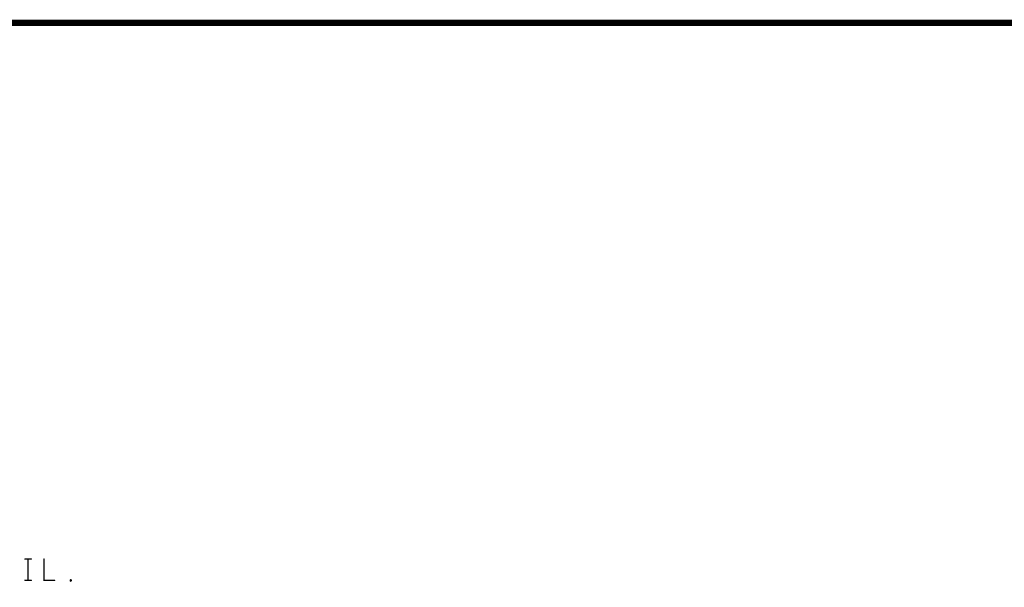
# Model space of a CAD drawing. Extents: x 28 to 61, y 24.9 to 46.
# Tile 80 of 86: x 49.8 to 54.4, y 43.3 to 46. Entities that reach past the tile are written whole.
import ezdxf

# ---------------------------------------------------------------- set-up
doc = ezdxf.new("R2010")
doc.units = 0
doc.layers.add('1', color=2, linetype='CONTINUOUS')

msp = doc.modelspace()

# ---------------------------------------------------------------- linework, layer by layer
at = {"layer": '1'}
for points, const_width in [([(27.97, 24.965), (60.97, 24.965), (60.97, 45.965), (27.97, 45.965), (27.97, 24.965)], 0.03), ([(49.802, 43.445), (49.832, 43.445)], 0.006), ([(49.817, 43.445), (49.817, 43.345)], 0.006), ([(49.892, 43.445), (49.892, 43.345), (49.942, 43.345)], 0.006), ([(49.802, 43.345), (49.832, 43.345)], 0.006), ([(50.017, 43.341), (50.015, 43.343), (50.015, 43.346), (50.017, 43.348), (50.02, 43.346), (50.02, 43.343), (50.017, 43.341)], 0.006)]:
    msp.add_lwpolyline(points, dxfattribs=dict(at, const_width=const_width))
at = {"layer": '1', "const_width": 0.003}
for points in [[(49.8035, 43.445, 1), (49.8005, 43.445, 1)], [(49.8185, 43.445, 1), (49.8155, 43.445, 1)], [(49.8335, 43.445, 1), (49.8305, 43.445, 1)], [(49.8935, 43.445, 1), (49.8905, 43.445, 1)], [(49.8035, 43.345, 1), (49.8005, 43.345, 1)], [(49.8185, 43.345, 1), (49.8155, 43.345, 1)], [(49.8335, 43.345, 1), (49.8305, 43.345, 1)], [(49.9435, 43.345, 1), (49.9405, 43.345, 1)], [(50.0185, 43.341, 1), (50.0155, 43.341, 1)], [(50.0185, 43.341, 1), (50.0155, 43.341, 1)]]:
    msp.add_lwpolyline(points, format="xyb", close=True, dxfattribs=at)

doc.saveas('drawing.dxf')
